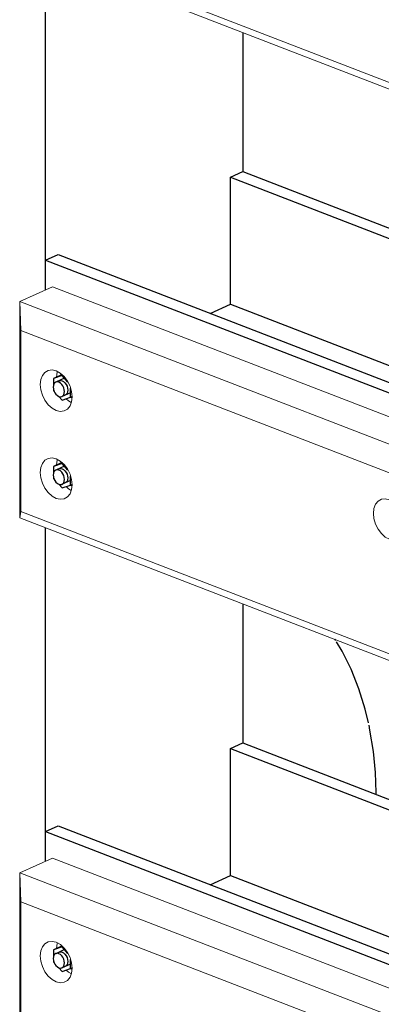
# Model space of a CAD drawing. Header units: millimetres. Extents: x -102180 to -55092, y -1328 to 109139.
# Tile 32 of 42: x -69992 to -69619, y 107289 to 108307. Entities that reach past the tile are written whole.
import ezdxf

# ---------------------------------------------------------------- set-up
doc = ezdxf.new("R2010")
doc.units = ezdxf.units.MM
for name, color, linetype, lineweight in [('N-CO-BC-BETONVORM-G', 50, 'Continuous', 25), ('N-CO-KC-KUNSTSTOFVORM-G', 7, 'Continuous', 13), ('N-CO-SC-STAALVORM-G', 10, 'Continuous', 25)]:
    doc.layers.add(name, color=color, linetype=linetype, lineweight=lineweight)

# ---------------------------------------------------------------- blocks, each defined once
blk = doc.blocks.new('GM_Hakorit_2850 - GM_Hakorit_2850-V15-_3D_ Copy 2')
at = {"layer": 'N-CO-KC-KUNSTSTOFVORM-G'}
for p, q in [((-127751.3, 108372.6), (-127751.3, 108027.6)), ((-127751.3, 107781.7), (-127751.3, 107436.7))]:
    blk.add_line(p, q, dxfattribs=at)
blk = doc.blocks.new('GM_Hakorit_1240 - GM_Hakorit_1240-3595698-_3D_ Copy 2')
at = {"layer": 'N-CO-KC-KUNSTSTOFVORM-G'}
for p, q in [((-123380.4, 106906), (-123346.4, 106921.2)), ((-123346.4, 106921.2), (-122554.9, 106615.1)), ((-123380.4, 106682.3), (-123380.4, 106906)), ((-122588.9, 106599.9), (-123380.4, 106906)), ((-123380.4, 106906), (-123379.4, 106876)), ((-122617.1, 106581.2), (-123379.4, 106876)), ((-123379.4, 106876), (-123379.4, 106688.7)), ((-123379.4, 106688.7), (-123380.4, 106682.3)), ((-122617.1, 106394), (-123379.4, 106688.7)), ((-122588.9, 106376.2), (-123380.4, 106682.3)), ((-122554.9, 106615.1), (-122588.9, 106599.9)), ((-122554.9, 106610.8), (-122554.9, 106615.1)), ((-122617.1, 106581.2), (-122588.9, 106599.9)), ((-122588.9, 106599.9), (-122588.9, 106376.2)), ((-122617.1, 106394), (-122617.1, 106581.2)), ((-122588.9, 106376.2), (-122617.1, 106394)), ((-122588.9, 106376.2), (-122582.1, 106379.3))]:
    blk.add_line(p, q, dxfattribs=at)
for points in [[(-123359.2, 106820, 0), (-123358.7, 106825.1, 0), (-123357, 106829.4, 0), (-123354.4, 106832.6, 0), (-123351, 106834.6, 0), (-123347, 106835.1, 0), (-123342.7, 106834.1, 0), (-123338.5, 106831.8, 0), (-123334.5, 106828.2, 0), (-123331.1, 106823.6, 0), (-123328.4, 106818.4, 0), (-123326.8, 106812.8, 0), (-123326.2, 106807.3, 0)], [(-123341.5, 106833.4, 0), (-123341.6, 106832.7, 0), (-123342.2, 106827.8, 0)], [(-123326.2, 106807.3, 0), (-123326.8, 106802.2, 0), (-123328.4, 106797.9, 0), (-123331.1, 106794.7, 0), (-123334.5, 106792.8, 0), (-123338.5, 106792.2, 0), (-123342.7, 106793.2, 0), (-123347, 106795.5, 0), (-123351, 106799.1, 0), (-123354.4, 106803.7, 0), (-123357, 106808.9, 0), (-123358.7, 106814.5, 0), (-123359.2, 106820, 0)], [(-123332.5, 106805.3, 0), (-123330, 106803.2, 0), (-123327.1, 106801.4, 0)], [(-123359.2, 106729.1, 0), (-123358.7, 106734.2, 0), (-123357, 106738.5, 0), (-123354.4, 106741.7, 0), (-123351, 106743.6, 0), (-123347, 106744.2, 0), (-123342.7, 106743.2, 0), (-123338.5, 106740.9, 0), (-123334.5, 106737.3, 0), (-123331.1, 106732.7, 0), (-123328.4, 106727.4, 0), (-123326.8, 106721.9, 0), (-123326.2, 106716.4, 0)], [(-123341.5, 106742.5, 0), (-123341.6, 106741.8, 0), (-123342.2, 106736.9, 0)], [(-123326.2, 106716.4, 0), (-123326.8, 106711.3, 0), (-123328.4, 106707, 0), (-123331.1, 106703.8, 0), (-123334.5, 106701.8, 0), (-123338.5, 106701.3, 0), (-123342.7, 106702.3, 0), (-123347, 106704.6, 0), (-123351, 106708.2, 0), (-123354.4, 106712.8, 0), (-123357, 106718, 0), (-123358.7, 106723.6, 0), (-123359.2, 106729.1, 0)], [(-123332.5, 106714.4, 0), (-123330, 106712.3, 0), (-123327.1, 106710.5, 0)], [(-123014.7, 106686.8, 0), (-123014.2, 106691.9, 0), (-123012.5, 106696.2, 0), (-123009.9, 106699.4, 0), (-123006.5, 106701.3, 0), (-123002.5, 106701.9, 0), (-122998.3, 106700.9, 0), (-122994, 106698.5, 0), (-122990, 106695, 0), (-122986.6, 106690.4, 0), (-122984, 106685.1, 0), (-122982.3, 106679.6, 0), (-122981.8, 106674.1, 0)], [(-122997, 106700.2, 0), (-122997.2, 106699.5, 0), (-122997.7, 106694.6, 0)], [(-122981.8, 106674.1, 0), (-122982.3, 106669, 0), (-122984, 106664.7, 0), (-122986.6, 106661.5, 0), (-122990, 106659.5, 0), (-122994, 106659, 0), (-122998.3, 106660, 0), (-123002.5, 106662.3, 0), (-123006.5, 106665.9, 0), (-123009.9, 106670.5, 0), (-123012.5, 106675.7, 0), (-123014.2, 106681.3, 0), (-123014.7, 106686.8, 0)], [(-122988, 106672.1, 0), (-122985.5, 106670, 0), (-122982.6, 106668.2, 0)], [(-122670.3, 106553.6, 0), (-122669.7, 106558.7, 0), (-122668.1, 106563, 0), (-122665.4, 106566.2, 0), (-122662, 106568.1, 0), (-122658, 106568.6, 0), (-122653.8, 106567.7, 0), (-122649.5, 106565.3, 0), (-122645.5, 106561.8, 0), (-122642.1, 106557.2, 0), (-122639.5, 106551.9, 0), (-122637.8, 106546.4, 0), (-122637.3, 106540.9, 0)], [(-122652.5, 106567, 0), (-122652.7, 106566.3, 0), (-122653.3, 106561.3, 0)], [(-122637.3, 106540.9, 0), (-122637.8, 106535.8, 0), (-122639.5, 106531.5, 0), (-122642.1, 106528.3, 0), (-122645.5, 106526.3, 0), (-122649.5, 106525.8, 0), (-122653.8, 106526.8, 0), (-122658, 106529.1, 0), (-122662, 106532.7, 0), (-122665.4, 106537.3, 0), (-122668.1, 106542.5, 0), (-122669.7, 106548.1, 0), (-122670.3, 106553.6, 0)], [(-122643.6, 106538.8, 0), (-122641, 106536.8, 0), (-122638.1, 106535, 0)], [(-122670.3, 106462.7, 0), (-122669.7, 106467.8, 0), (-122668.1, 106472.1, 0), (-122665.4, 106475.3, 0), (-122662, 106477.2, 0), (-122658, 106477.7, 0), (-122653.8, 106476.8, 0), (-122649.5, 106474.4, 0), (-122645.5, 106470.8, 0), (-122642.1, 106466.3, 0), (-122639.5, 106461, 0), (-122637.8, 106455.5, 0), (-122637.3, 106449.9, 0)], [(-122652.5, 106476.1, 0), (-122652.7, 106475.4, 0), (-122653.3, 106470.4, 0)], [(-122637.3, 106449.9, 0), (-122637.8, 106444.9, 0), (-122639.5, 106440.6, 0), (-122642.1, 106437.4, 0), (-122645.5, 106435.4, 0), (-122649.5, 106434.9, 0), (-122653.8, 106435.9, 0), (-122658, 106438.2, 0), (-122662, 106441.8, 0), (-122665.4, 106446.4, 0), (-122668.1, 106451.6, 0), (-122669.7, 106457.2, 0), (-122670.3, 106462.7, 0)], [(-122643.6, 106447.9, 0), (-122641, 106445.9, 0), (-122638.1, 106444.1, 0)]]:
    blk.add_polyline3d(points, dxfattribs=at)
blk = doc.blocks.new('GM_Hakorit_1240 - GM_Hakorit_1240-V18-_3D_ Copy 2')
at = {"layer": 'N-CO-KC-KUNSTSTOFVORM-G'}
for p, q in [((-123380.4, 106315.1), (-123346.4, 106330.3)), ((-123346.4, 106330.3), (-122581.5, 106034.5)), ((-123380.4, 106091.4), (-123380.4, 106315.1)), ((-122588.9, 106009), (-123380.4, 106315.1)), ((-123380.4, 106315.1), (-123379.4, 106285.1)), ((-122617.1, 105990.3), (-123379.4, 106285.1)), ((-123379.4, 106285.1), (-123379.4, 106097.8)), ((-123379.4, 106097.8), (-123380.4, 106091.4)), ((-122617.1, 105803.1), (-123379.4, 106097.8)), ((-122588.9, 105785.3), (-123380.4, 106091.4)), ((-122617.1, 105990.3), (-122588.9, 106009)), ((-122582.1, 106012), (-122588.9, 106009)), ((-122588.9, 106009), (-122588.9, 105785.3)), ((-122617.1, 105803.1), (-122617.1, 105990.3)), ((-122588.9, 105785.3), (-122617.1, 105803.1)), ((-122588.9, 105785.3), (-122582.1, 105788.4))]:
    blk.add_line(p, q, dxfattribs=at)
for points in [[(-123359.2, 106229.1, 0), (-123358.7, 106234.2, 0), (-123357, 106238.5, 0), (-123354.4, 106241.7, 0), (-123351, 106243.7, 0), (-123347, 106244.2, 0), (-123342.7, 106243.2, 0), (-123338.5, 106240.9, 0), (-123334.5, 106237.3, 0), (-123331.1, 106232.7, 0), (-123328.4, 106227.5, 0), (-123326.8, 106221.9, 0), (-123326.2, 106216.4, 0)], [(-123341.5, 106242.5, 0), (-123341.6, 106241.8, 0), (-123342.2, 106236.9, 0)], [(-123326.2, 106216.4, 0), (-123326.8, 106211.3, 0), (-123328.4, 106207, 0), (-123331.1, 106203.8, 0), (-123334.5, 106201.8, 0), (-123338.5, 106201.3, 0), (-123342.7, 106202.3, 0), (-123347, 106204.6, 0), (-123351, 106208.2, 0), (-123354.4, 106212.8, 0), (-123357, 106218, 0), (-123358.7, 106223.6, 0), (-123359.2, 106229.1, 0)], [(-123332.5, 106214.4, 0), (-123330, 106212.3, 0), (-123327.1, 106210.5, 0)], [(-123359.2, 106138.2, 0), (-123358.7, 106143.3, 0), (-123357, 106147.6, 0), (-123354.4, 106150.8, 0), (-123351, 106152.7, 0), (-123347, 106153.2, 0), (-123342.7, 106152.3, 0), (-123338.5, 106149.9, 0), (-123334.5, 106146.4, 0), (-123331.1, 106141.8, 0), (-123328.4, 106136.5, 0), (-123326.8, 106131, 0), (-123326.2, 106125.5, 0)], [(-123341.5, 106151.6, 0), (-123341.6, 106150.9, 0), (-123342.2, 106146, 0)], [(-123326.2, 106125.5, 0), (-123326.8, 106120.4, 0), (-123328.4, 106116.1, 0), (-123331.1, 106112.9, 0), (-123334.5, 106110.9, 0), (-123338.5, 106110.4, 0), (-123342.7, 106111.4, 0), (-123347, 106113.7, 0), (-123351, 106117.3, 0), (-123354.4, 106121.9, 0), (-123357, 106127.1, 0), (-123358.7, 106132.7, 0), (-123359.2, 106138.2, 0)], [(-123332.5, 106123.5, 0), (-123330, 106121.4, 0), (-123327.1, 106119.6, 0)], [(-123014.7, 106095.9, 0), (-123014.2, 106101, 0), (-123012.5, 106105.3, 0), (-123009.9, 106108.5, 0), (-123006.5, 106110.4, 0), (-123002.5, 106110.9, 0), (-122998.3, 106110, 0), (-122994, 106107.6, 0), (-122990, 106104.1, 0), (-122986.6, 106099.5, 0), (-122984, 106094.2, 0), (-122982.3, 106088.7, 0), (-122981.8, 106083.2, 0)], [(-122997, 106109.3, 0), (-122997.2, 106108.6, 0), (-122997.7, 106103.6, 0)], [(-122981.8, 106083.2, 0), (-122982.3, 106078.1, 0), (-122984, 106073.8, 0), (-122986.6, 106070.6, 0), (-122990, 106068.6, 0), (-122994, 106068.1, 0), (-122998.3, 106069.1, 0), (-123002.5, 106071.4, 0), (-123006.5, 106075, 0), (-123009.9, 106079.6, 0), (-123012.5, 106084.8, 0), (-123014.2, 106090.4, 0), (-123014.7, 106095.9, 0)], [(-122988, 106081.2, 0), (-122985.5, 106079.1, 0), (-122982.6, 106077.3, 0)], [(-122670.3, 105962.7, 0), (-122669.7, 105967.8, 0), (-122668.1, 105972.1, 0), (-122665.4, 105975.3, 0), (-122662, 105977.2, 0), (-122658, 105977.7, 0), (-122653.8, 105976.8, 0), (-122649.5, 105974.4, 0), (-122645.5, 105970.9, 0), (-122642.1, 105966.3, 0), (-122639.5, 105961, 0), (-122637.8, 105955.5, 0), (-122637.3, 105950, 0)], [(-122652.5, 105976.1, 0), (-122652.7, 105975.4, 0), (-122653.3, 105970.4, 0)], [(-122637.3, 105950, 0), (-122637.8, 105944.9, 0), (-122639.5, 105940.6, 0), (-122642.1, 105937.4, 0), (-122645.5, 105935.4, 0), (-122649.5, 105934.9, 0), (-122653.8, 105935.9, 0), (-122658, 105938.2, 0), (-122662, 105941.8, 0), (-122665.4, 105946.4, 0), (-122668.1, 105951.6, 0), (-122669.7, 105957.2, 0), (-122670.3, 105962.7, 0)], [(-122643.6, 105947.9, 0), (-122641, 105945.9, 0), (-122638.1, 105944.1, 0)], [(-122670.3, 105871.8, 0), (-122669.7, 105876.9, 0), (-122668.1, 105881.2, 0), (-122665.4, 105884.4, 0), (-122662, 105886.3, 0), (-122658, 105886.8, 0), (-122653.8, 105885.9, 0), (-122649.5, 105883.5, 0), (-122645.5, 105879.9, 0), (-122642.1, 105875.4, 0), (-122639.5, 105870.1, 0), (-122637.8, 105864.6, 0), (-122637.3, 105859, 0)], [(-122652.5, 105885.2, 0), (-122652.7, 105884.5, 0), (-122653.3, 105879.5, 0)], [(-122637.3, 105859, 0), (-122637.8, 105854, 0), (-122639.5, 105849.7, 0), (-122642.1, 105846.4, 0), (-122645.5, 105844.5, 0), (-122649.5, 105844, 0), (-122653.8, 105845, 0), (-122658, 105847.3, 0), (-122662, 105850.9, 0), (-122665.4, 105855.5, 0), (-122668.1, 105860.7, 0), (-122669.7, 105866.3, 0), (-122670.3, 105871.8, 0)], [(-122643.6, 105857, 0), (-122641, 105854.9, 0), (-122638.1, 105853.2, 0)]]:
    blk.add_polyline3d(points, dxfattribs=at)
blk = doc.blocks.new('GM_Hakorit_1240 - GM_Hakorit_1240-V20-_3D_ Copy 2')
at = {"layer": 'N-CO-KC-KUNSTSTOFVORM-G'}
for p, q in [((-127778, 107424.7), (-127744, 107440)), ((-127744, 107440), (-126979.1, 107144.2)), ((-127778, 107201.1), (-127778, 107424.7)), ((-126986.4, 107118.6), (-127778, 107424.7)), ((-127778, 107424.7), (-127776.9, 107394.8)), ((-127014.7, 107100), (-127776.9, 107394.8)), ((-127776.9, 107394.8), (-127776.9, 107207.5)), ((-127776.9, 107207.5), (-127778, 107201.1)), ((-126986.4, 106895), (-127778, 107201.1)), ((-127014.7, 106912.7), (-127776.9, 107207.5)), ((-127014.7, 107100), (-126986.4, 107118.6)), ((-126979.6, 107121.7), (-126986.4, 107118.6)), ((-126986.4, 107118.6), (-126986.4, 106895)), ((-127014.7, 106912.7), (-127014.7, 107100)), ((-126986.4, 106895), (-127014.7, 106912.7)), ((-126986.4, 106895), (-126979.6, 106898))]:
    blk.add_line(p, q, dxfattribs=at)
for points in [[(-127756.8, 107338.8, 0), (-127756.2, 107343.9, 0), (-127754.6, 107348.2, 0), (-127751.9, 107351.4, 0), (-127748.5, 107353.3, 0), (-127744.5, 107353.8, 0), (-127740.3, 107352.9, 0), (-127736, 107350.5, 0), (-127732, 107346.9, 0), (-127728.6, 107342.4, 0), (-127726, 107337.1, 0), (-127724.3, 107331.5, 0), (-127723.8, 107326, 0)], [(-127739, 107352.2, 0), (-127739.2, 107351.5, 0), (-127739.8, 107346.5, 0)], [(-127723.8, 107326, 0), (-127724.3, 107320.9, 0), (-127726, 107316.7, 0), (-127728.6, 107313.4, 0), (-127732, 107311.5, 0), (-127736, 107311, 0), (-127740.3, 107311.9, 0), (-127744.5, 107314.3, 0), (-127748.5, 107317.9, 0), (-127751.9, 107322.4, 0), (-127754.6, 107327.7, 0), (-127756.2, 107333.3, 0), (-127756.8, 107338.8, 0)], [(-127730.1, 107324, 0), (-127727.5, 107321.9, 0), (-127724.6, 107320.2, 0)], [(-127756.8, 107247.9, 0), (-127756.2, 107252.9, 0), (-127754.6, 107257.2, 0), (-127751.9, 107260.5, 0), (-127748.5, 107262.4, 0), (-127744.5, 107262.9, 0), (-127740.3, 107261.9, 0), (-127736, 107259.6, 0), (-127732, 107256, 0), (-127728.6, 107251.4, 0), (-127726, 107246.2, 0), (-127724.3, 107240.6, 0), (-127723.8, 107235.1, 0)], [(-127739, 107261.3, 0), (-127739.2, 107260.6, 0), (-127739.8, 107255.6, 0)], [(-127723.8, 107235.1, 0), (-127724.3, 107230, 0), (-127726, 107225.7, 0), (-127728.6, 107222.5, 0), (-127732, 107220.6, 0), (-127736, 107220.1, 0), (-127740.3, 107221, 0), (-127744.5, 107223.4, 0), (-127748.5, 107227, 0), (-127751.9, 107231.5, 0), (-127754.6, 107236.8, 0), (-127756.2, 107242.4, 0), (-127756.8, 107247.9, 0)], [(-127730.1, 107233.1, 0), (-127727.5, 107231, 0), (-127724.6, 107229.3, 0)], [(-127412.3, 107205.6, 0), (-127411.7, 107210.6, 0), (-127410.1, 107214.9, 0), (-127407.5, 107218.2, 0)], [(-127407.4, 107218.2, 0), (-127404, 107220.1, 0), (-127400.1, 107220.6, 0), (-127395.8, 107219.6, 0), (-127391.5, 107217.3, 0), (-127387.6, 107213.7, 0), (-127384.1, 107209.1, 0), (-127381.5, 107203.9, 0), (-127379.9, 107198.3, 0), (-127379.3, 107192.8, 0)], [(-127394.5, 107219, 0), (-127394.7, 107218.3, 0), (-127395.3, 107213.3, 0)], [(-127379.3, 107192.8, 0), (-127379.9, 107187.7, 0), (-127381.5, 107183.4, 0), (-127384.1, 107180.2, 0), (-127387.6, 107178.3, 0), (-127391.5, 107177.8, 0), (-127395.8, 107178.7, 0), (-127400.1, 107181.1, 0), (-127404, 107184.7, 0), (-127407.5, 107189.2, 0), (-127410.1, 107194.5, 0), (-127411.7, 107200.1, 0), (-127412.3, 107205.6, 0)], [(-127385.6, 107190.8, 0), (-127383.1, 107188.7, 0), (-127380.1, 107187, 0)], [(-127067.8, 107072.4, 0), (-127067.3, 107077.4, 0), (-127065.6, 107081.7, 0), (-127063, 107085, 0), (-127059.6, 107086.9, 0), (-127055.6, 107087.4, 0), (-127051.3, 107086.4, 0), (-127047.1, 107084.1, 0), (-127043.1, 107080.5, 0), (-127039.7, 107075.9, 0), (-127037, 107070.7, 0), (-127035.4, 107065.1, 0), (-127034.8, 107059.6, 0)], [(-127050.1, 107085.8, 0), (-127050.2, 107085.1, 0), (-127050.8, 107080.1, 0)], [(-127034.8, 107059.6, 0), (-127035.4, 107054.5, 0), (-127037, 107050.2, 0), (-127039.7, 107047, 0), (-127043.1, 107045.1, 0), (-127047.1, 107044.6, 0), (-127051.3, 107045.5, 0), (-127055.6, 107047.9, 0), (-127059.6, 107051.5, 0), (-127063, 107056, 0), (-127065.6, 107061.3, 0), (-127067.3, 107066.8, 0), (-127067.8, 107072.4, 0)], [(-127041.1, 107057.6, 0), (-127038.6, 107055.5, 0), (-127035.7, 107053.7, 0)], [(-127067.8, 106981.5, 0), (-127067.3, 106986.5, 0), (-127065.6, 106990.8, 0), (-127063, 106994, 0), (-127059.6, 106996, 0), (-127055.6, 106996.5, 0), (-127051.3, 106995.5, 0), (-127047.1, 106993.2, 0), (-127043.1, 106989.6, 0), (-127039.7, 106985, 0), (-127037, 106979.8, 0), (-127035.4, 106974.2, 0), (-127034.8, 106968.7, 0)], [(-127050.1, 106994.9, 0), (-127050.2, 106994.2, 0), (-127050.8, 106989.2, 0)], [(-127034.8, 106968.7, 0), (-127035.4, 106963.6, 0), (-127037, 106959.3, 0), (-127039.7, 106956.1, 0), (-127043.1, 106954.2, 0), (-127047.1, 106953.7, 0), (-127051.3, 106954.6, 0), (-127055.6, 106957, 0), (-127059.6, 106960.5, 0), (-127063, 106965.1, 0), (-127065.6, 106970.4, 0), (-127067.3, 106975.9, 0), (-127067.8, 106981.5, 0)], [(-127041.1, 106966.7, 0), (-127038.6, 106964.6, 0), (-127035.7, 106962.8, 0)]]:
    blk.add_polyline3d(points, dxfattribs=at)
blk = doc.blocks.new('GM_Bouten_Moeren_Zeskant - M16-V48-_3D_ Copy 2')
at = {"layer": 'N-CO-SC-STAALVORM-G'}
for p, q in [((-127735.1, 107849.3), (-127735.4, 107848.6)), ((-127734.3, 107849), (-127743, 107845.1)), ((-127734.2, 107848), (-127743, 107845.1)), ((-127743, 107845.1), (-127743, 107838.4)), ((-127731, 107845.6), (-127740.8, 107841.1)), ((-127733.5, 107848.3), (-127734.2, 107848)), ((-127728.1, 107841.2), (-127734.2, 107848)), ((-127743, 107833.5), (-127743, 107832.5)), ((-127743, 107832.5), (-127742.3, 107831.7)), ((-127734.3, 107826.5), (-127724.3, 107831)), ((-127725.4, 107825.7), (-127725.4, 107835)), ((-127737.6, 107826.6), (-127734.2, 107822.8)), ((-127734.2, 107822.8), (-127725.4, 107825.7)), ((-127723.8, 107826.4), (-127725.4, 107825.7)), ((-127725.3, 107825.7), (-127723.8, 107825.3))]:
    blk.add_line(p, q, dxfattribs=at)
for points in [[(-127731.7, 107831.6, 0), (-127731.9, 107833.5, 0), (-127732.5, 107835.5, 0), (-127733.4, 107837.4, 0), (-127734.6, 107839, 0), (-127736, 107840.3, 0), (-127737.6, 107841.1, 0), (-127739.1, 107841.5, 0), (-127740.5, 107841.3, 0), (-127741.7, 107840.6, 0), (-127742.6, 107839.4, 0), (-127743.2, 107837.9, 0), (-127743.4, 107836.1, 0)], [(-127737.4, 107842.7, 0), (-127737.1, 107842.8, 0), (-127735.7, 107843, 0), (-127734.2, 107842.6, 0), (-127732.6, 107841.8, 0), (-127731.2, 107840.5, 0), (-127730, 107838.9, 0), (-127729.1, 107837, 0), (-127728.5, 107835.1, 0), (-127728.3, 107833.1, 0)], [(-127743.4, 107836.1, 0), (-127743.2, 107834.1, 0), (-127742.6, 107832.2, 0), (-127741.7, 107830.3, 0), (-127740.5, 107828.7, 0), (-127739.1, 107827.4, 0), (-127737.6, 107826.6, 0), (-127736, 107826.2, 0), (-127734.6, 107826.4, 0), (-127733.4, 107827.1, 0), (-127732.5, 107828.2, 0), (-127731.9, 107829.8, 0), (-127731.7, 107831.6, 0)], [(-127728.3, 107833.1, 0), (-127728.5, 107831.3, 0), (-127729.1, 107829.8, 0), (-127730, 107828.6, 0), (-127731.2, 107827.9, 0)]]:
    blk.add_polyline3d(points, dxfattribs=at)
blk = doc.blocks.new('GM_Bouten_Moeren_Zeskant - M16-V49-_3D_ Copy 2')
at = {"layer": 'N-CO-SC-STAALVORM-G'}
for p, q in [((-127734.3, 107939.9), (-127743, 107936)), ((-127734.2, 107938.9), (-127743, 107936)), ((-127743, 107936), (-127743, 107929.3)), ((-127731, 107936.5), (-127740.8, 107932)), ((-127735, 107940.5), (-127735.4, 107939.5)), ((-127733.5, 107939.2), (-127734.2, 107938.9)), ((-127728.1, 107932.2), (-127734.2, 107938.9)), ((-127743, 107924.4), (-127743, 107923.4)), ((-127743, 107923.4), (-127742.3, 107922.6)), ((-127734.3, 107917.5), (-127724.3, 107921.9)), ((-127725.4, 107916.6), (-127725.4, 107925.9)), ((-127737.6, 107917.5), (-127734.2, 107913.7)), ((-127734.2, 107913.7), (-127725.4, 107916.6)), ((-127723.8, 107917.3), (-127725.4, 107916.6)), ((-127725.3, 107916.6), (-127723.8, 107916.2))]:
    blk.add_line(p, q, dxfattribs=at)
for points in [[(-127731.7, 107922.5, 0), (-127731.9, 107924.4, 0), (-127732.5, 107926.4, 0), (-127733.4, 107928.3, 0), (-127734.6, 107929.9, 0), (-127736, 107931.2, 0), (-127737.6, 107932, 0), (-127739.1, 107932.4, 0), (-127740.5, 107932.2, 0), (-127741.7, 107931.5, 0), (-127742.6, 107930.3, 0), (-127743.2, 107928.8, 0), (-127743.4, 107927, 0)], [(-127737.4, 107933.6, 0), (-127737.1, 107933.7, 0), (-127735.7, 107933.9, 0), (-127734.2, 107933.5, 0), (-127732.6, 107932.7, 0), (-127731.2, 107931.4, 0), (-127730, 107929.8, 0), (-127729.1, 107927.9, 0), (-127728.5, 107926, 0), (-127728.3, 107924, 0)], [(-127743.4, 107927, 0), (-127743.2, 107925.1, 0), (-127742.6, 107923.1, 0), (-127741.7, 107921.2, 0), (-127740.5, 107919.6, 0), (-127739.1, 107918.3, 0), (-127737.6, 107917.5, 0), (-127736, 107917.1, 0), (-127734.6, 107917.3, 0), (-127733.4, 107918, 0), (-127732.5, 107919.1, 0), (-127731.9, 107920.7, 0), (-127731.7, 107922.5, 0)], [(-127728.3, 107924, 0), (-127728.5, 107922.2, 0), (-127729.1, 107920.7, 0), (-127730, 107919.5, 0), (-127731.2, 107918.8, 0)]]:
    blk.add_polyline3d(points, dxfattribs=at)
blk = doc.blocks.new('GM_Bouten_Moeren_Zeskant - M16-V51-_3D_ Copy 2')
at = {"layer": 'N-CO-SC-STAALVORM-G'}
for p, q in [((-127734.3, 107349), (-127743, 107345.1)), ((-127734.2, 107348), (-127743, 107345.1)), ((-127743, 107345.1), (-127743, 107338.4)), ((-127731, 107345.6), (-127740.8, 107341.1)), ((-127735, 107349.6), (-127735.3, 107348.9)), ((-127733.5, 107348.3), (-127734.2, 107348)), ((-127728.1, 107341.3), (-127734.2, 107348)), ((-127743, 107333.5), (-127743, 107332.5)), ((-127743, 107332.5), (-127742.3, 107331.7)), ((-127734.3, 107326.5), (-127724.3, 107331)), ((-127725.4, 107325.7), (-127725.4, 107335)), ((-127737.4, 107326.4), (-127734.2, 107322.8)), ((-127734.2, 107322.8), (-127725.4, 107325.7)), ((-127723.8, 107326.4), (-127725.4, 107325.7)), ((-127725.3, 107325.7), (-127723.8, 107325.3))]:
    blk.add_line(p, q, dxfattribs=at)
for points in [[(-127731.7, 107331.6, 0), (-127731.9, 107333.5, 0), (-127732.5, 107335.5, 0), (-127733.4, 107337.4, 0), (-127734.6, 107339, 0), (-127736, 107340.3, 0), (-127737.6, 107341.1, 0), (-127739.1, 107341.5, 0), (-127740.5, 107341.3, 0), (-127741.7, 107340.6, 0), (-127742.6, 107339.4, 0), (-127743.2, 107337.9, 0), (-127743.4, 107336.1, 0)], [(-127737.4, 107342.7, 0), (-127737.1, 107342.8, 0), (-127735.7, 107343, 0), (-127734.2, 107342.6, 0), (-127732.6, 107341.8, 0), (-127731.2, 107340.5, 0), (-127730, 107338.9, 0), (-127729.1, 107337, 0), (-127728.5, 107335.1, 0), (-127728.3, 107333.1, 0)], [(-127743.4, 107336.1, 0), (-127743.2, 107334.2, 0), (-127742.6, 107332.2, 0), (-127741.7, 107330.3, 0), (-127740.5, 107328.7, 0), (-127739.1, 107327.4, 0), (-127737.6, 107326.6, 0), (-127736, 107326.2, 0), (-127734.7, 107326.4, 0)], [(-127734.6, 107326.4, 0), (-127733.4, 107327.1, 0), (-127732.5, 107328.2, 0), (-127731.9, 107329.8, 0), (-127731.7, 107331.6, 0)], [(-127728.3, 107333.1, 0), (-127728.5, 107331.3, 0), (-127729.1, 107329.8, 0), (-127730, 107328.6, 0), (-127731.2, 107327.9, 0)]]:
    blk.add_polyline3d(points, dxfattribs=at)

msp = doc.modelspace()

# ---------------------------------------------------------------- linework, layer by layer
at = {"layer": 'N-CO-SC-STAALVORM-G'}
for p, q in [((-69965.6, 108027.6), (-69965.6, 108372.6)), ((-69761.5, 108293.6), (-69761.5, 108149.9)), ((-69774.5, 108144.1), (-69761.5, 108149.9)), ((-69761.5, 108149.9), (-69193.4, 107930.2)), ((-69774.5, 108012.7), (-69774.5, 108144.1)), ((-69774.5, 108144.1), (-69193.4, 107919.4)), ((-69965.6, 108058.3), (-69952.7, 108064.1)), ((-69952.7, 108064.1), (-69193.4, 107770.4)), ((-69965.6, 108027.6), (-69965.6, 108058.3)), ((-69965.6, 108058.3), (-69193.4, 107759.6)), ((-69795.5, 108003.3), (-69774.5, 108012.7)), ((-69774.5, 108012.7), (-69193.4, 107788)), ((-69965.6, 107436.7), (-69965.6, 107781.7)), ((-69761.5, 107702.7), (-69761.5, 107559)), ((-69665.6, 107665.1), (-69666.4, 107666.2)), ((-69774.5, 107553.2), (-69761.5, 107559)), ((-69761.5, 107559), (-69193.4, 107339.3)), ((-69774.5, 107421.8), (-69774.5, 107553.2)), ((-69774.5, 107553.2), (-69193.4, 107328.5)), ((-69623.8, 107505.7), (-69623.8, 107507.7)), ((-69965.6, 107467.4), (-69952.7, 107473.2)), ((-69952.7, 107473.2), (-69193.4, 107179.5)), ((-69965.6, 107436.7), (-69965.6, 107467.4)), ((-69965.6, 107467.4), (-69193.4, 107168.7)), ((-69795.5, 107412.4), (-69774.5, 107421.8)), ((-69774.5, 107421.8), (-69193.4, 107197.1))]:
    msp.add_line(p, q, dxfattribs=at)
for points in [[(-69631.8, 107580, 0), (-69635.2, 107594, 0), (-69641.6, 107615.1, 0), (-69649.5, 107635.3, 0), (-69658.8, 107654, 0), (-69664.7, 107663.7, 0)], [(-69623.8, 107507.7, 0), (-69624.5, 107528.6, 0), (-69626.6, 107550.3, 0), (-69630.2, 107572.2, 0), (-69631.2, 107577.4, 0)]]:
    msp.add_polyline3d(points, dxfattribs=at)

# ---------------------------------------------------------------- block references
at = {"layer": 'N-CO-BC-BETONVORM-G'}
for name, p in [('GM_Hakorit_2850 - GM_Hakorit_2850-V15-_3D_ Copy 2', (57785.7, 0)), ('GM_Hakorit_1240 - GM_Hakorit_1240-3595698-_3D_ Copy 2', (53388.1, 1700.6)), ('GM_Hakorit_1240 - GM_Hakorit_1240-V18-_3D_ Copy 2', (53388.1, 1700.6)), ('GM_Bouten_Moeren_Zeskant - M16-V49-_3D_ Copy 2', (57785.7, 0)), ('GM_Bouten_Moeren_Zeskant - M16-V48-_3D_ Copy 2', (57785.7, 0)), ('GM_Hakorit_1240 - GM_Hakorit_1240-V20-_3D_ Copy 2', (57785.7, 0)), ('GM_Bouten_Moeren_Zeskant - M16-V51-_3D_ Copy 2', (57785.7, 0))]:
    msp.add_blockref(name, p, dxfattribs=at)

doc.saveas('drawing.dxf')
